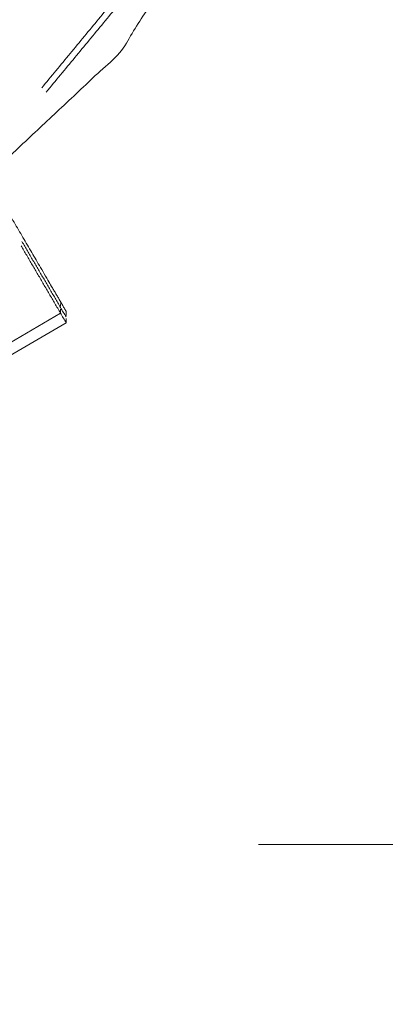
# Model space of a CAD drawing. Header units: millimetres. Extents: x 0 to 1189, y 0 to 841.
# Tile 20 of 84: x 173.6 to 175.06, y 340.26 to 344.19. Entities that reach past the tile are written whole.
import ezdxf

# ---------------------------------------------------------------- set-up
doc = ezdxf.new("R2010")
doc.units = ezdxf.units.MM
doc.layers.add('1', color=7, linetype='Continuous')

msp = doc.modelspace()

# ---------------------------------------------------------------- linework, layer by layer
at = {"layer": '1', "color": 251, "linetype": 'Continuous', "lineweight": 13}
for p, q in [((173.7616, 343.0368), (173.7614, 343.0201)), ((173.7621, 343.0647), (173.7618, 343.0479)), ((173.7835, 343.0109), (173.7834, 343.0282)), ((173.7614, 343.0201), (173.4581, 342.8427)), ((173.7836, 342.982), (173.7836, 342.9993)), ((173.4803, 342.8047), (173.7836, 342.982)), ((175.9862, 340.8997), (174.5504, 340.8997))]:
    msp.add_line(p, q, dxfattribs=at)
at = {"layer": '1', "color": 95, "linetype": 'Continuous', "lineweight": 35}
for radius in [21, 17]:
    msp.add_arc((162.9112, 337.7247), radius, 206.30869, 153.69131, dxfattribs=at)
at = {"layer": '1', "color": 251, "linetype": 'Continuous', "lineweight": 13}
for points, knots in [([(174.6199, 346.7213), (174.665, 346.0044), (174.5112, 345.198), (174.1616, 344.4552), (173.7038, 343.9017)], [0, 0, 0.233332, 0.500001, 0.766666, 1, 1]), ([(174.5953, 346.7173), (174.6401, 346.0059), (174.4874, 345.2057), (174.1405, 344.4686), (173.6861, 343.9193)], [0, 0, 0.233337, 0.499997, 0.766664, 1, 1]), ([(171.9219, 342.8879), (172.6389, 343.072), (173.3802, 343.4796), (173.997, 344.0587), (174.3936, 344.6837)], [0, 0, 0.233332, 0.5, 0.766666, 1, 1]), ([(173.4389, 343.6174), (173.7218, 343.1334), (173.7834, 343.0282)], [0, 0, 0.821348, 1, 1])]:
    msp.add_open_spline(points, degree=1, knots=knots, dxfattribs=at)
for points in [[(173.7835, 343.0051), (173.6075, 343.3062)], [(173.7837, 342.982), (173.6038, 343.2895)]]:
    msp.add_open_spline(points, degree=1, dxfattribs=at)

doc.saveas('drawing.dxf')
